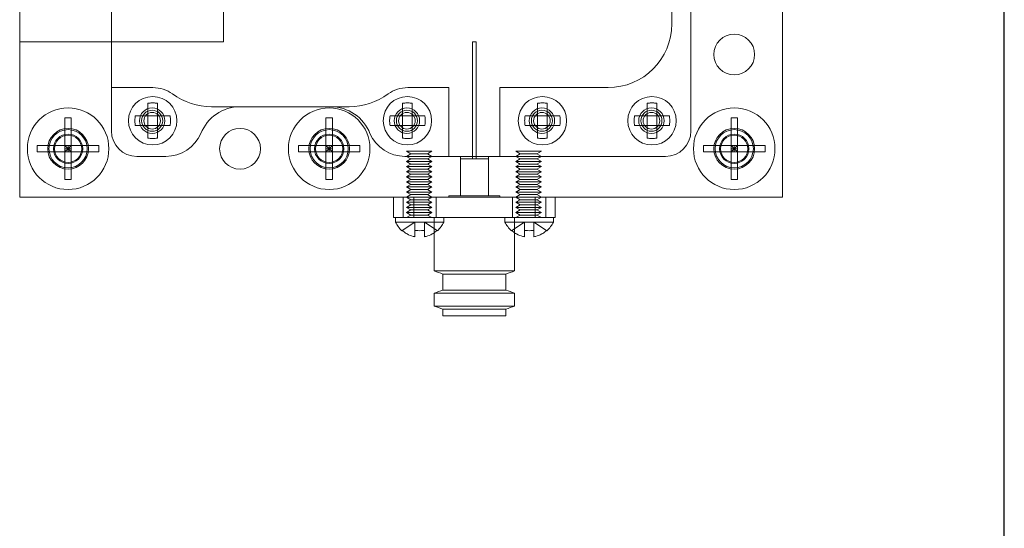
# Model space of a CAD drawing. Header units: millimetres. Extents: x -259 to 118, y 110 to 585.
# Tile 4 of 22: x -133 to -56, y 308 to 348. Entities that reach past the tile are written whole.
import ezdxf

# ---------------------------------------------------------------- set-up
doc = ezdxf.new("R2010")
doc.units = ezdxf.units.MM
doc.header["$MEASUREMENT"] = 0

msp = doc.modelspace()

# ---------------------------------------------------------------- linework, layer by layer
msp.add_line((-55.598, 192.441), (-55.598, 585.182))
at = {"color": 0, "linetype": 'Continuous', "lineweight": 0}
for p, q in [((-132.903, 370.545), (-132.903, 334.145)), ((-73.003, 334.145), (-73.003, 370.545)), ((-129.355, 340.362), (-129.355, 338.197)), ((-128.851, 340.362), (-129.355, 340.362)), ((-128.851, 338.197), (-128.851, 340.362)), ((-108.855, 340.362), (-108.855, 338.197)), ((-108.351, 340.362), (-108.855, 340.362)), ((-108.351, 338.197), (-108.351, 340.362)), ((-77.055, 340.362), (-77.055, 338.197)), ((-76.551, 340.362), (-77.055, 340.362)), ((-76.551, 338.197), (-76.551, 340.362)), ((-131.52, 338.197), (-131.52, 337.693)), ((-129.355, 338.197), (-131.52, 338.197)), ((-129.355, 338.197), (-128.851, 338.197)), ((-129.103, 337.945), (-129.355, 338.197)), ((-129.355, 338.197), (-129.355, 337.693)), ((-129.355, 337.693), (-129.103, 337.945)), ((-129.355, 337.945), (-129.103, 337.945)), ((-128.851, 338.197), (-129.103, 337.945)), ((-129.103, 337.945), (-129.103, 338.197)), ((-129.103, 337.945), (-128.851, 337.693)), ((-129.103, 337.945), (-128.851, 337.945)), ((-129.103, 337.693), (-129.103, 337.945)), ((-126.686, 338.197), (-128.851, 338.197)), ((-128.851, 337.693), (-128.851, 338.197)), ((-126.686, 337.693), (-126.686, 338.197)), ((-111.02, 338.197), (-111.02, 337.693)), ((-108.855, 338.197), (-111.02, 338.197)), ((-108.855, 338.197), (-108.351, 338.197)), ((-108.603, 337.945), (-108.855, 338.197)), ((-108.855, 338.197), (-108.855, 337.693)), ((-108.855, 337.693), (-108.603, 337.945)), ((-108.855, 337.945), (-108.603, 337.945)), ((-108.351, 338.197), (-108.603, 337.945)), ((-108.603, 337.945), (-108.603, 338.197)), ((-108.603, 337.945), (-108.351, 337.693)), ((-108.603, 337.945), (-108.351, 337.945)), ((-108.603, 337.693), (-108.603, 337.945)), ((-106.186, 338.197), (-108.351, 338.197)), ((-108.351, 337.693), (-108.351, 338.197)), ((-106.186, 337.693), (-106.186, 338.197)), ((-79.22, 338.197), (-79.22, 337.693)), ((-77.055, 338.197), (-79.22, 338.197)), ((-77.055, 338.197), (-76.551, 338.197)), ((-76.803, 337.945), (-77.055, 338.197)), ((-77.055, 338.197), (-77.055, 337.693)), ((-77.055, 337.693), (-76.803, 337.945)), ((-77.055, 337.945), (-76.803, 337.945)), ((-76.551, 338.197), (-76.803, 337.945)), ((-76.803, 337.945), (-76.803, 338.197)), ((-76.803, 337.945), (-76.551, 337.693)), ((-76.803, 337.945), (-76.551, 337.945)), ((-76.803, 337.693), (-76.803, 337.945)), ((-74.386, 338.197), (-76.551, 338.197)), ((-76.551, 337.693), (-76.551, 338.197)), ((-74.386, 337.693), (-74.386, 338.197)), ((-131.52, 337.693), (-129.355, 337.693)), ((-129.355, 337.693), (-129.355, 335.528)), ((-128.851, 337.693), (-129.355, 337.693)), ((-128.851, 337.693), (-126.686, 337.693)), ((-128.851, 335.528), (-128.851, 337.693)), ((-111.02, 337.693), (-108.855, 337.693)), ((-108.855, 337.693), (-108.855, 335.528)), ((-108.351, 337.693), (-108.855, 337.693)), ((-108.351, 337.693), (-106.186, 337.693)), ((-108.351, 335.528), (-108.351, 337.693)), ((-79.22, 337.693), (-77.055, 337.693)), ((-77.055, 337.693), (-77.055, 335.528)), ((-76.551, 337.693), (-77.055, 337.693)), ((-76.551, 337.693), (-74.386, 337.693)), ((-76.551, 335.528), (-76.551, 337.693)), ((-129.355, 335.528), (-128.851, 335.528)), ((-108.855, 335.528), (-108.351, 335.528)), ((-77.055, 335.528), (-76.551, 335.528)), ((-132.903, 334.145), (-73.003, 334.145)), ((-103.553, 334.145), (-103.553, 332.545)), ((-101.965, 332.545), (-101.965, 334.145)), ((-92.442, 334.145), (-92.442, 332.545)), ((-90.853, 332.545), (-90.853, 334.145)), ((-103.135, 332.545), (-103.553, 332.545)), ((-103.403, 332.195), (-103.403, 332.545)), ((-102.477, 332.545), (-103.135, 332.545)), ((-101.965, 332.545), (-102.477, 332.545)), ((-92.442, 332.545), (-101.965, 332.545)), ((-99.603, 332.195), (-99.603, 332.545)), ((-94.803, 332.195), (-94.803, 332.545)), ((-91.929, 332.545), (-92.442, 332.545)), ((-91.272, 332.545), (-91.929, 332.545)), ((-90.853, 332.545), (-91.272, 332.545)), ((-91.003, 332.195), (-91.003, 332.545)), ((-99.603, 332.195), (-103.403, 332.195)), ((-91.003, 332.195), (-94.803, 332.195)), ((-100.353, 331.364), (-100.353, 328.352)), ((-94.053, 331.364), (-94.053, 328.352)), ((-100.353, 328.352), (-94.054, 328.352)), ((-99.677, 328.109), (-94.73, 328.109)), ((-99.677, 328.109), (-99.677, 326.856)), ((-94.73, 328.109), (-94.729, 328.109)), ((-94.729, 328.109), (-94.729, 326.856)), ((-94.054, 328.352), (-94.053, 328.352)), ((-94.054, 326.613), (-100.353, 326.613)), ((-100.353, 326.613), (-100.353, 325.599)), ((-99.677, 326.856), (-94.73, 326.856)), ((-94.73, 326.856), (-94.729, 326.856)), ((-94.053, 326.613), (-94.054, 326.613)), ((-94.053, 326.613), (-94.053, 325.599)), ((-100.353, 325.599), (-94.054, 325.599)), ((-94.054, 325.599), (-94.053, 325.599)), ((-99.677, 325.356), (-94.73, 325.356)), ((-99.677, 325.356), (-99.677, 324.845)), ((-94.729, 324.845), (-99.677, 324.845)), ((-94.73, 325.356), (-94.729, 325.356)), ((-94.729, 325.356), (-94.729, 324.845))]:
    msp.add_line(p, q, dxfattribs=at)
at = {"color": 5, "linetype": 'ByBlock', "lineweight": 0}
for p, q in [((-80.203, 339.345), (-80.203, 365.345)), ((-125.702, 361.945), (-125.702, 342.745)), ((-116.903, 358.365), (-116.903, 346.325)), ((-81.703, 356.945), (-81.703, 347.745)), ((-97.353, 346.349), (-97.053, 346.349)), ((-97.353, 346.349), (-97.353, 337.145)), ((-97.053, 346.349), (-97.053, 337.145)), ((-132.903, 346.325), (-125.702, 346.325)), ((-125.702, 346.325), (-116.903, 346.325)), ((-125.702, 342.745), (-122.44, 342.745)), ((-125.702, 342.745), (-125.702, 339.345)), ((-102.44, 342.745), (-99.203, 342.745)), ((-99.203, 342.745), (-99.203, 337.345)), ((-95.203, 337.345), (-95.203, 342.745)), ((-95.203, 342.745), (-86.703, 342.745)), ((-122.836, 341.511), (-122.836, 340.52)), ((-122.086, 341.511), (-122.086, 340.52)), ((-117.84, 341.244), (-107.04, 341.244)), ((-102.836, 341.511), (-102.836, 340.52)), ((-102.086, 341.511), (-102.086, 340.52)), ((-92.236, 341.511), (-92.236, 340.52)), ((-91.486, 341.511), (-91.486, 340.52)), ((-83.636, 341.511), (-83.636, 340.52)), ((-82.886, 341.511), (-82.886, 340.52)), ((-123.828, 340.52), (-122.836, 340.52)), ((-122.086, 340.52), (-122.836, 340.52)), ((-122.836, 339.77), (-122.836, 340.52)), ((-122.086, 340.52), (-122.086, 339.77)), ((-122.086, 340.52), (-121.095, 340.52)), ((-103.828, 340.52), (-102.836, 340.52)), ((-102.086, 340.52), (-102.836, 340.52)), ((-102.836, 339.77), (-102.836, 340.52)), ((-102.086, 340.52), (-102.086, 339.77)), ((-102.086, 340.52), (-101.095, 340.52)), ((-93.228, 340.52), (-92.236, 340.52)), ((-91.486, 340.52), (-92.236, 340.52)), ((-92.236, 339.77), (-92.236, 340.52)), ((-91.486, 340.52), (-91.486, 339.77)), ((-91.486, 340.52), (-90.495, 340.52)), ((-84.628, 340.52), (-83.636, 340.52)), ((-82.886, 340.52), (-83.636, 340.52)), ((-83.636, 339.77), (-83.636, 340.52)), ((-82.886, 340.52), (-82.886, 339.77)), ((-82.886, 340.52), (-81.895, 340.52)), ((-123.828, 339.77), (-122.836, 339.77)), ((-122.836, 338.778), (-122.836, 339.77)), ((-122.836, 339.77), (-122.086, 339.77)), ((-121.095, 339.77), (-122.086, 339.77)), ((-122.086, 339.77), (-122.086, 338.778)), ((-103.828, 339.77), (-102.836, 339.77)), ((-102.836, 338.778), (-102.836, 339.77)), ((-102.836, 339.77), (-102.086, 339.77)), ((-101.095, 339.77), (-102.086, 339.77)), ((-102.086, 339.77), (-102.086, 338.778)), ((-93.228, 339.77), (-92.236, 339.77)), ((-92.236, 338.778), (-92.236, 339.77)), ((-92.236, 339.77), (-91.486, 339.77)), ((-90.495, 339.77), (-91.486, 339.77)), ((-91.486, 339.77), (-91.486, 338.778)), ((-84.628, 339.77), (-83.636, 339.77)), ((-83.636, 338.778), (-83.636, 339.77)), ((-83.636, 339.77), (-82.886, 339.77)), ((-81.895, 339.77), (-82.886, 339.77)), ((-82.886, 339.77), (-82.886, 338.778)), ((-123.702, 337.345), (-121.426, 337.345)), ((-102.653, 337.345), (-99.203, 337.345)), ((-102.544, 337.745), (-100.544, 337.745)), ((-102.197, 337.545), (-102.544, 337.745)), ((-102.197, 337.545), (-102.544, 337.345)), ((-102.544, 337.345), (-100.544, 337.345)), ((-102.197, 337.145), (-102.544, 337.345)), ((-102.197, 337.145), (-102.544, 336.945)), ((-100.89, 337.545), (-102.197, 337.545)), ((-100.89, 337.145), (-102.197, 337.145)), ((-100.89, 337.545), (-100.544, 337.745)), ((-100.89, 337.545), (-100.544, 337.345)), ((-100.89, 337.145), (-100.544, 337.345)), ((-100.89, 337.145), (-100.544, 336.945)), ((-99.203, 337.345), (-95.203, 337.345)), ((-98.303, 337.345), (-98.303, 334.245)), ((-98.303, 337.145), (-96.103, 337.145)), ((-96.103, 337.345), (-96.103, 334.245)), ((-95.203, 337.345), (-82.203, 337.345)), ((-93.944, 337.745), (-91.944, 337.745)), ((-93.597, 337.545), (-93.944, 337.745)), ((-93.597, 337.545), (-93.944, 337.345)), ((-93.944, 337.345), (-91.944, 337.345)), ((-93.597, 337.145), (-93.944, 337.345)), ((-93.597, 337.145), (-93.944, 336.945)), ((-92.29, 337.545), (-93.597, 337.545)), ((-92.29, 337.145), (-93.597, 337.145)), ((-92.29, 337.545), (-91.944, 337.745)), ((-92.29, 337.545), (-91.944, 337.345)), ((-92.29, 337.145), (-91.944, 337.345)), ((-92.29, 337.145), (-91.944, 336.945)), ((-102.544, 336.945), (-100.544, 336.945)), ((-102.197, 336.745), (-102.544, 336.945)), ((-102.197, 336.745), (-102.544, 336.545)), ((-102.544, 336.545), (-100.544, 336.545)), ((-102.197, 336.345), (-102.544, 336.545)), ((-102.197, 336.345), (-102.544, 336.145)), ((-100.89, 336.745), (-102.197, 336.745)), ((-100.89, 336.345), (-102.197, 336.345)), ((-100.89, 336.745), (-100.544, 336.945)), ((-100.89, 336.745), (-100.544, 336.545)), ((-100.89, 336.345), (-100.544, 336.545)), ((-100.89, 336.345), (-100.544, 336.145)), ((-93.944, 336.945), (-91.944, 336.945)), ((-93.597, 336.745), (-93.944, 336.945)), ((-93.597, 336.745), (-93.944, 336.545)), ((-93.944, 336.545), (-91.944, 336.545)), ((-93.597, 336.345), (-93.944, 336.545)), ((-93.597, 336.345), (-93.944, 336.145)), ((-92.29, 336.745), (-93.597, 336.745)), ((-92.29, 336.345), (-93.597, 336.345)), ((-92.29, 336.745), (-91.944, 336.945)), ((-92.29, 336.745), (-91.944, 336.545)), ((-92.29, 336.345), (-91.944, 336.545)), ((-92.29, 336.345), (-91.944, 336.145)), ((-102.544, 336.145), (-100.544, 336.145)), ((-102.197, 335.945), (-102.544, 336.145)), ((-102.197, 335.945), (-102.544, 335.745)), ((-102.544, 335.745), (-100.544, 335.745)), ((-102.197, 335.545), (-102.544, 335.745)), ((-102.197, 335.545), (-102.544, 335.345)), ((-100.89, 335.945), (-102.197, 335.945)), ((-100.89, 335.545), (-102.197, 335.545)), ((-100.89, 335.945), (-100.544, 336.145)), ((-100.89, 335.945), (-100.544, 335.745)), ((-100.89, 335.545), (-100.544, 335.745)), ((-100.89, 335.545), (-100.544, 335.345)), ((-93.944, 336.145), (-91.944, 336.145)), ((-93.597, 335.945), (-93.944, 336.145)), ((-93.597, 335.945), (-93.944, 335.745)), ((-93.944, 335.745), (-91.944, 335.745)), ((-93.597, 335.545), (-93.944, 335.745)), ((-93.597, 335.545), (-93.944, 335.345)), ((-92.29, 335.945), (-93.597, 335.945)), ((-92.29, 335.545), (-93.597, 335.545)), ((-92.29, 335.945), (-91.944, 336.145)), ((-92.29, 335.945), (-91.944, 335.745)), ((-92.29, 335.545), (-91.944, 335.745)), ((-92.29, 335.545), (-91.944, 335.345)), ((-102.544, 335.345), (-100.544, 335.345)), ((-102.197, 335.145), (-102.544, 335.345)), ((-102.197, 335.145), (-102.544, 334.945)), ((-102.544, 334.945), (-100.544, 334.945)), ((-102.197, 334.745), (-102.544, 334.945)), ((-102.197, 334.745), (-102.544, 334.545)), ((-100.89, 335.145), (-102.197, 335.145)), ((-100.89, 334.745), (-102.197, 334.745)), ((-100.89, 335.145), (-100.544, 335.345)), ((-100.89, 335.145), (-100.544, 334.945)), ((-100.89, 334.745), (-100.544, 334.945)), ((-100.89, 334.745), (-100.544, 334.545)), ((-93.944, 335.345), (-91.944, 335.345)), ((-93.597, 335.145), (-93.944, 335.345)), ((-93.597, 335.145), (-93.944, 334.945)), ((-93.944, 334.945), (-91.944, 334.945)), ((-93.597, 334.745), (-93.944, 334.945)), ((-93.597, 334.745), (-93.944, 334.545)), ((-92.29, 335.145), (-93.597, 335.145)), ((-92.29, 334.745), (-93.597, 334.745)), ((-92.29, 335.145), (-91.944, 335.345)), ((-92.29, 335.145), (-91.944, 334.945)), ((-92.29, 334.745), (-91.944, 334.945)), ((-92.29, 334.745), (-91.944, 334.545)), ((-102.803, 332.545), (-102.803, 334.145)), ((-102.544, 334.545), (-100.544, 334.545)), ((-102.197, 334.345), (-102.544, 334.545)), ((-102.197, 334.345), (-102.544, 334.145)), ((-102.197, 333.945), (-102.544, 334.145)), ((-100.89, 334.345), (-102.197, 334.345)), ((-100.89, 334.345), (-100.544, 334.545)), ((-100.89, 334.345), (-100.544, 334.145)), ((-100.89, 333.945), (-100.544, 334.145)), ((-100.203, 332.545), (-100.203, 334.145)), ((-99.203, 334.245), (-95.203, 334.245)), ((-99.203, 334.245), (-99.203, 334.145)), ((-95.203, 334.245), (-95.203, 334.145)), ((-94.203, 332.545), (-94.203, 334.145)), ((-93.944, 334.545), (-91.944, 334.545)), ((-93.597, 334.345), (-93.944, 334.545)), ((-93.597, 334.345), (-93.944, 334.145)), ((-93.597, 333.945), (-93.944, 334.145)), ((-92.29, 334.345), (-93.597, 334.345)), ((-92.29, 334.345), (-91.944, 334.545)), ((-92.29, 334.345), (-91.944, 334.145)), ((-92.29, 333.945), (-91.944, 334.145)), ((-91.603, 332.545), (-91.603, 334.145)), ((-102.197, 333.945), (-102.544, 333.745)), ((-102.544, 333.745), (-100.544, 333.745)), ((-102.197, 333.545), (-102.544, 333.745)), ((-102.197, 333.545), (-102.544, 333.345)), ((-102.544, 333.345), (-100.544, 333.345)), ((-102.197, 333.145), (-102.544, 333.345)), ((-100.89, 333.945), (-102.197, 333.945)), ((-100.89, 333.545), (-102.197, 333.545)), ((-100.89, 333.945), (-100.544, 333.745)), ((-100.89, 333.545), (-100.544, 333.745)), ((-100.89, 333.545), (-100.544, 333.345)), ((-100.89, 333.145), (-100.544, 333.345)), ((-93.597, 333.945), (-93.944, 333.745)), ((-93.944, 333.745), (-91.944, 333.745)), ((-93.597, 333.545), (-93.944, 333.745)), ((-93.597, 333.545), (-93.944, 333.345)), ((-93.944, 333.345), (-91.944, 333.345)), ((-93.597, 333.145), (-93.944, 333.345)), ((-92.29, 333.945), (-93.597, 333.945)), ((-92.29, 333.545), (-93.597, 333.545)), ((-92.29, 333.945), (-91.944, 333.745)), ((-92.29, 333.545), (-91.944, 333.745)), ((-92.29, 333.545), (-91.944, 333.345)), ((-92.29, 333.145), (-91.944, 333.345)), ((-102.197, 333.145), (-102.544, 332.945)), ((-102.544, 332.945), (-100.544, 332.945)), ((-102.197, 332.745), (-102.544, 332.945)), ((-102.197, 332.745), (-102.544, 332.545)), ((-100.89, 333.145), (-102.197, 333.145)), ((-100.89, 332.745), (-102.197, 332.745)), ((-100.89, 333.145), (-100.544, 332.945)), ((-100.89, 332.745), (-100.544, 332.945)), ((-100.89, 332.745), (-100.544, 332.545)), ((-100.353, 332.545), (-100.353, 331.364)), ((-94.053, 332.545), (-94.053, 331.364)), ((-93.597, 333.145), (-93.944, 332.945)), ((-93.944, 332.945), (-91.944, 332.945)), ((-93.597, 332.745), (-93.944, 332.945)), ((-93.597, 332.745), (-93.944, 332.545)), ((-92.29, 333.145), (-93.597, 333.145)), ((-92.29, 332.745), (-93.597, 332.745)), ((-92.29, 333.145), (-91.944, 332.945)), ((-92.29, 332.745), (-91.944, 332.945)), ((-92.29, 332.745), (-91.944, 332.545)), ((-102.87, 331.535), (-101.878, 332.195)), ((-101.878, 331.535), (-101.878, 332.195)), ((-101.128, 332.195), (-100.137, 331.535)), ((-101.128, 331.535), (-101.128, 332.195)), ((-94.27, 331.535), (-93.278, 332.195)), ((-93.278, 331.535), (-93.278, 332.195)), ((-92.528, 332.195), (-91.537, 331.535)), ((-92.528, 331.535), (-92.528, 332.195))]:
    msp.add_line(p, q, dxfattribs=at)
at = {"color": 0, "linetype": 'Continuous', "lineweight": 0, "extrusion": (0, 0, -1)}
for centre in [(76.803, 345.345), (115.603, 337.945)]:
    msp.add_circle(centre, 1.6, dxfattribs=at)
at = {"color": 5, "linetype": 'ByBlock', "lineweight": 0, "extrusion": (0, 0, -1)}
for centre, radius in [((122.461, 340.145), 1.9), ((102.461, 340.145), 1.9), ((91.861, 340.145), 1.9), ((83.261, 340.145), 1.9), ((122.502, 340.145), 0.827), ((83.302, 340.145), 0.827), ((122.502, 340.145), 0.654), ((102.502, 340.145), 0.654), ((91.902, 340.145), 0.654), ((83.302, 340.145), 0.654), ((129.103, 337.945), 1.6), ((129.103, 337.945), 1.5), ((108.603, 337.945), 1.6), ((108.603, 337.945), 1.5), ((76.803, 337.945), 1.6), ((76.803, 337.945), 1.5), ((129.103, 337.945), 1.067), ((108.603, 337.945), 1.067), ((76.803, 337.945), 1.067)]:
    msp.add_circle(centre, radius, dxfattribs=at)
at = {"color": 0, "linetype": 'Continuous', "lineweight": 0}
for centre in [(-129.103, 337.945), (-108.603, 337.945), (-76.803, 337.945)]:
    msp.add_circle(centre, 3.2, dxfattribs=at)
at = {"color": 5, "linetype": 'ByBlock', "lineweight": 0}
for centre, radius in [((-122.502, 340.145), 1), ((-102.502, 340.145), 1), ((-102.502, 340.145), 0.827), ((-91.902, 340.145), 1), ((-91.902, 340.145), 0.827), ((-83.302, 340.145), 1), ((-129.103, 337.945), 1.154), ((-108.603, 337.945), 1.154), ((-76.803, 337.945), 1.154)]:
    msp.add_circle(centre, radius, dxfattribs=at)
for centre, radius, start, end in [((-86.703, 347.745), 5, 270, 360), ((-117.84, 346.444), 5.2, 233.86328, 270), ((-107.04, 346.444), 5.2, 270, 306.13672), ((-123.702, 339.345), 2, 180, 270), ((-82.203, 339.345), 2, 270, 360)]:
    msp.add_arc(centre, radius, start, end, dxfattribs=at)
at = {"color": 5, "linetype": 'ByBlock', "lineweight": 0, "extrusion": (0, 0, -1)}
for centre, radius, start, end in [((122.44, 340.145), 2.6, 90, 126.13672), ((102.44, 340.145), 2.6, 53.86328, 90), ((115.603, 337.945), 3.299, 21.32788, 90), ((108.476, 337.945), 3.299, 90, 158.67212), ((121.426, 340.345), 3, 203.57822, 270), ((102.653, 340.345), 3, 270, 336.42178)]:
    msp.add_arc(centre, radius, start, end, dxfattribs=at)
at = {"color": 0, "linetype": 'Continuous', "lineweight": 0, "extrusion": (0, 0, -1)}
for centre, start, end in [((101.42, 333.14), 312.32169, 334.51634), ((101.587, 333.14), 205.48366, 227.67831), ((92.82, 333.14), 312.32169, 334.51634), ((92.987, 333.14), 205.48366, 227.67831)]:
    msp.add_arc(centre, 2.197, start, end, dxfattribs=at)
at = {"color": 5, "linetype": 'ByBlock', "lineweight": 0}
for points in [[(-122.086, 341.511), (-122.118, 341.516), (-122.151, 341.521), (-122.278, 341.536), (-122.374, 341.541), (-122.549, 341.541), (-122.644, 341.536), (-122.772, 341.521), (-122.804, 341.516), (-122.836, 341.511)], [(-102.086, 341.511), (-102.118, 341.516), (-102.151, 341.521), (-102.278, 341.536), (-102.374, 341.541), (-102.548, 341.541), (-102.644, 341.536), (-102.771, 341.521), (-102.804, 341.516), (-102.836, 341.511)], [(-91.486, 341.511), (-91.518, 341.516), (-91.551, 341.521), (-91.678, 341.536), (-91.774, 341.541), (-91.948, 341.541), (-92.044, 341.536), (-92.171, 341.521), (-92.204, 341.516), (-92.236, 341.511)], [(-82.886, 341.511), (-82.918, 341.516), (-82.951, 341.521), (-83.078, 341.536), (-83.174, 341.541), (-83.349, 341.541), (-83.444, 341.536), (-83.572, 341.521), (-83.604, 341.516), (-83.636, 341.511)], [(-123.828, 340.52), (-123.833, 340.488), (-123.837, 340.455), (-123.852, 340.328), (-123.857, 340.232), (-123.857, 340.058), (-123.852, 339.962), (-123.837, 339.835), (-123.833, 339.802), (-123.828, 339.77)], [(-121.095, 339.77), (-121.09, 339.802), (-121.085, 339.835), (-121.07, 339.962), (-121.065, 340.058), (-121.065, 340.232), (-121.07, 340.328), (-121.085, 340.455), (-121.09, 340.488), (-121.095, 340.52)], [(-103.828, 340.52), (-103.833, 340.488), (-103.837, 340.455), (-103.852, 340.328), (-103.857, 340.232), (-103.857, 340.058), (-103.852, 339.962), (-103.837, 339.835), (-103.833, 339.802), (-103.828, 339.77)], [(-101.095, 339.77), (-101.089, 339.802), (-101.085, 339.835), (-101.07, 339.962), (-101.065, 340.058), (-101.065, 340.232), (-101.07, 340.328), (-101.085, 340.455), (-101.089, 340.488), (-101.095, 340.52)], [(-93.228, 340.52), (-93.233, 340.488), (-93.237, 340.455), (-93.252, 340.328), (-93.257, 340.232), (-93.257, 340.058), (-93.252, 339.962), (-93.237, 339.835), (-93.233, 339.802), (-93.228, 339.77)], [(-90.495, 339.77), (-90.489, 339.802), (-90.485, 339.835), (-90.47, 339.962), (-90.465, 340.058), (-90.465, 340.232), (-90.47, 340.328), (-90.485, 340.455), (-90.489, 340.488), (-90.495, 340.52)], [(-84.628, 340.52), (-84.633, 340.488), (-84.637, 340.455), (-84.652, 340.328), (-84.657, 340.232), (-84.657, 340.058), (-84.652, 339.962), (-84.637, 339.835), (-84.633, 339.802), (-84.628, 339.77)], [(-81.895, 339.77), (-81.89, 339.802), (-81.885, 339.835), (-81.87, 339.962), (-81.865, 340.058), (-81.865, 340.232), (-81.87, 340.328), (-81.885, 340.455), (-81.89, 340.488), (-81.895, 340.52)], [(-122.836, 338.778), (-122.804, 338.773), (-122.772, 338.769), (-122.644, 338.754), (-122.549, 338.749), (-122.374, 338.749), (-122.278, 338.754), (-122.151, 338.769), (-122.118, 338.773), (-122.086, 338.778)], [(-102.836, 338.778), (-102.804, 338.773), (-102.771, 338.769), (-102.644, 338.754), (-102.548, 338.749), (-102.374, 338.749), (-102.278, 338.754), (-102.151, 338.769), (-102.118, 338.773), (-102.086, 338.778)], [(-92.236, 338.778), (-92.204, 338.773), (-92.171, 338.769), (-92.044, 338.754), (-91.948, 338.749), (-91.774, 338.749), (-91.678, 338.754), (-91.551, 338.769), (-91.518, 338.773), (-91.486, 338.778)], [(-83.636, 338.778), (-83.604, 338.773), (-83.572, 338.769), (-83.444, 338.754), (-83.349, 338.749), (-83.174, 338.749), (-83.078, 338.754), (-82.951, 338.769), (-82.918, 338.773), (-82.886, 338.778)]]:
    msp.add_open_spline(points, degree=3, knots=[5.6990418, 5.6990418, 5.6990418, 5.6990418, 5.7895173, 5.7895173, 6.0512941, 6.0512941, 6.313071, 6.313071, 6.4035464, 6.4035464, 6.4035464, 6.4035464], dxfattribs=at)
at = {"color": 0, "linetype": 'Continuous', "lineweight": 0}
for points, knots in [([(-102.87, 331.535), (-102.875, 331.532), (-102.879, 331.529), (-102.894, 331.519), (-102.899, 331.516), (-102.899, 331.516)], [5.6990418, 5.6990418, 5.6990418, 5.6990418, 5.7895173, 5.7895173, 6.0512941, 6.0512941, 6.0512941, 6.0512941]), ([(-101.878, 331.031), (-101.923, 331.04), (-101.967, 331.05), (-102.181, 331.11), (-102.344, 331.179), (-102.591, 331.318), (-102.701, 331.393), (-102.826, 331.496), (-102.848, 331.516), (-102.87, 331.535)], [6.610207, 6.610207, 6.610207, 6.610207, 6.736482, 6.736482, 7.223793, 7.223793, 7.587007, 7.587007, 7.668184, 7.668184, 7.668184, 7.668184]), ([(-101.128, 331.535), (-101.16, 331.532), (-101.193, 331.529), (-101.32, 331.519), (-101.416, 331.516), (-101.591, 331.516), (-101.686, 331.519), (-101.814, 331.529), (-101.846, 331.532), (-101.878, 331.535)], [5.6990418, 5.6990418, 5.6990418, 5.6990418, 5.7895173, 5.7895173, 6.0512941, 6.0512941, 6.313071, 6.313071, 6.4035464, 6.4035464, 6.4035464, 6.4035464]), ([(-101.878, 331.535), (-101.878, 331.516), (-101.878, 331.496), (-101.878, 331.393), (-101.878, 331.318), (-101.878, 331.179), (-101.878, 331.11), (-101.878, 331.05), (-101.878, 331.04), (-101.878, 331.031)], [4.83016, 4.83016, 4.83016, 4.83016, 4.911337, 4.911337, 5.274551, 5.274551, 5.761862, 5.761862, 5.888136, 5.888136, 5.888136, 5.888136]), ([(-100.137, 331.535), (-100.159, 331.516), (-100.181, 331.496), (-100.305, 331.393), (-100.415, 331.318), (-100.662, 331.179), (-100.826, 331.11), (-101.04, 331.05), (-101.084, 331.04), (-101.128, 331.031)], [4.83016, 4.83016, 4.83016, 4.83016, 4.911337, 4.911337, 5.274551, 5.274551, 5.761862, 5.761862, 5.888136, 5.888136, 5.888136, 5.888136]), ([(-101.128, 331.031), (-101.128, 331.04), (-101.128, 331.05), (-101.128, 331.11), (-101.128, 331.179), (-101.128, 331.318), (-101.128, 331.393), (-101.128, 331.496), (-101.128, 331.516), (-101.128, 331.535)], [6.610207, 6.610207, 6.610207, 6.610207, 6.736482, 6.736482, 7.223793, 7.223793, 7.587007, 7.587007, 7.668184, 7.668184, 7.668184, 7.668184]), ([(-100.107, 331.516), (-100.107, 331.516), (-100.112, 331.519), (-100.127, 331.529), (-100.132, 331.532), (-100.137, 331.535)], [6.0512941, 6.0512941, 6.0512941, 6.0512941, 6.313071, 6.313071, 6.4035464, 6.4035464, 6.4035464, 6.4035464]), ([(-94.27, 331.535), (-94.275, 331.532), (-94.279, 331.529), (-94.294, 331.519), (-94.299, 331.516), (-94.299, 331.516)], [5.6990418, 5.6990418, 5.6990418, 5.6990418, 5.7895173, 5.7895173, 6.0512941, 6.0512941, 6.0512941, 6.0512941]), ([(-93.278, 331.031), (-93.323, 331.04), (-93.367, 331.05), (-93.581, 331.11), (-93.744, 331.179), (-93.991, 331.318), (-94.101, 331.393), (-94.226, 331.496), (-94.248, 331.516), (-94.27, 331.535)], [6.610207, 6.610207, 6.610207, 6.610207, 6.736482, 6.736482, 7.223793, 7.223793, 7.587007, 7.587007, 7.668184, 7.668184, 7.668184, 7.668184]), ([(-92.528, 331.535), (-92.56, 331.532), (-92.593, 331.529), (-92.72, 331.519), (-92.816, 331.516), (-92.991, 331.516), (-93.086, 331.519), (-93.214, 331.529), (-93.246, 331.532), (-93.278, 331.535)], [5.6990418, 5.6990418, 5.6990418, 5.6990418, 5.7895173, 5.7895173, 6.0512941, 6.0512941, 6.313071, 6.313071, 6.4035464, 6.4035464, 6.4035464, 6.4035464]), ([(-93.278, 331.535), (-93.278, 331.516), (-93.278, 331.496), (-93.278, 331.393), (-93.278, 331.318), (-93.278, 331.179), (-93.278, 331.11), (-93.278, 331.05), (-93.278, 331.04), (-93.278, 331.031)], [4.83016, 4.83016, 4.83016, 4.83016, 4.911337, 4.911337, 5.274551, 5.274551, 5.761862, 5.761862, 5.888136, 5.888136, 5.888136, 5.888136]), ([(-91.537, 331.535), (-91.559, 331.516), (-91.581, 331.496), (-91.705, 331.393), (-91.815, 331.318), (-92.062, 331.179), (-92.226, 331.11), (-92.44, 331.05), (-92.484, 331.04), (-92.528, 331.031)], [4.83016, 4.83016, 4.83016, 4.83016, 4.911337, 4.911337, 5.274551, 5.274551, 5.761862, 5.761862, 5.888136, 5.888136, 5.888136, 5.888136]), ([(-92.528, 331.031), (-92.528, 331.04), (-92.528, 331.05), (-92.528, 331.11), (-92.528, 331.179), (-92.528, 331.318), (-92.528, 331.393), (-92.528, 331.496), (-92.528, 331.516), (-92.528, 331.535)], [6.610207, 6.610207, 6.610207, 6.610207, 6.736482, 6.736482, 7.223793, 7.223793, 7.587007, 7.587007, 7.668184, 7.668184, 7.668184, 7.668184]), ([(-91.507, 331.516), (-91.507, 331.516), (-91.512, 331.519), (-91.527, 331.529), (-91.532, 331.532), (-91.537, 331.535)], [6.0512941, 6.0512941, 6.0512941, 6.0512941, 6.313071, 6.313071, 6.4035464, 6.4035464, 6.4035464, 6.4035464])]:
    msp.add_open_spline(points, degree=3, knots=knots, dxfattribs=at)
for points in [[(-99.677, 328.109), (-99.903, 328.19), (-100.128, 328.271), (-100.353, 328.352)], [(-94.053, 328.352), (-94.279, 328.271), (-94.504, 328.19), (-94.729, 328.109)], [(-100.353, 326.613), (-100.128, 326.694), (-99.903, 326.775), (-99.677, 326.856)], [(-94.729, 326.856), (-94.504, 326.775), (-94.279, 326.694), (-94.053, 326.613)], [(-99.677, 325.356), (-99.903, 325.437), (-100.128, 325.518), (-100.353, 325.599)], [(-94.053, 325.599), (-94.279, 325.518), (-94.504, 325.437), (-94.729, 325.356)]]:
    msp.add_open_spline(points, degree=3, dxfattribs=at)

doc.saveas('drawing.dxf')
